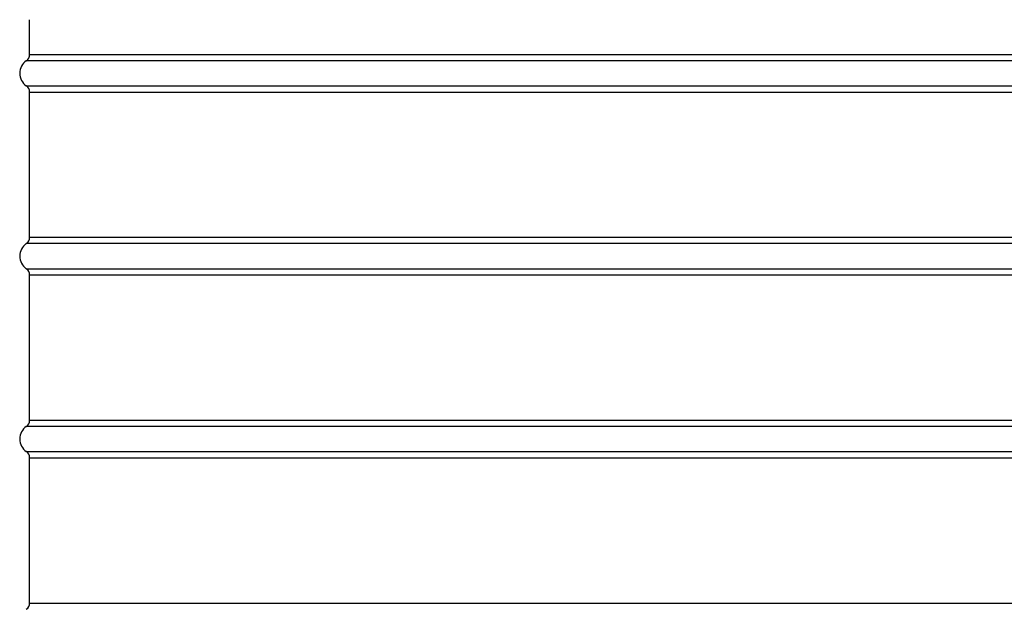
# Model space of a CAD drawing. Header units: millimetres. Extents: x 0 to 297, y 0 to 210.
# Tile 24 of 38: x 137 to 150, y 153 to 161. Entities that reach past the tile are written whole.
import ezdxf

# ---------------------------------------------------------------- set-up
doc = ezdxf.new("R2010")
doc.units = ezdxf.units.MM
doc.header["$LTSCALE"] = 16.335
doc.layers.get('0').update_dxf_attribs({"linetype": 'CONTINUOUS'})
doc.layers.add('08_SURFACES', color=7, linetype='CONTINUOUS')

msp = doc.modelspace()

# ---------------------------------------------------------------- linework, layer by layer
at = {"color": 9, "linetype": 'Continuous'}
for p, q in [((162.997, 160.441), (136.91, 160.441)), ((136.954, 160.523), (162.954, 160.523)), ((136.91, 160.111), (162.997, 160.111)), ((136.954, 160.029), (162.954, 160.029)), ((136.954, 158.123), (162.954, 158.123)), ((162.997, 158.041), (136.91, 158.041)), ((136.91, 157.711), (162.997, 157.711)), ((136.954, 157.629), (162.954, 157.629)), ((162.997, 155.641), (136.91, 155.641)), ((136.954, 155.723), (162.954, 155.723)), ((136.91, 155.311), (162.997, 155.311)), ((136.954, 155.229), (162.954, 155.229)), ((136.954, 153.323), (162.954, 153.323))]:
    msp.add_line(p, q, dxfattribs=at)
at = {"color": 7, "linetype": 'Continuous'}
for centre, radius, start, end in [((137.024, 160.276), 0.2, 124.5181, 235.4819), ((136.854, 160.523), 0.1, 304.5181, 360), ((136.854, 160.029), 0.1, 0, 55.4819), ((136.854, 158.123), 0.1, 304.5181, 360), ((137.024, 157.876), 0.2, 124.5181, 235.4819), ((136.854, 157.629), 0.1, 0, 55.4819), ((137.024, 155.476), 0.2, 124.5181, 235.4819), ((136.854, 155.723), 0.1, 304.5181, 360), ((136.854, 155.229), 0.1, 0, 55.4819), ((136.854, 153.323), 0.1, 304.5181, 360)]:
    msp.add_arc(centre, radius, start, end, dxfattribs=at)
at = {"layer": '08_SURFACES', "color": 7, "linetype": 'Continuous'}
for p, q in [((136.954, 160.523), (136.954, 160.979)), ((136.954, 158.123), (136.954, 160.029)), ((136.954, 155.723), (136.954, 157.629)), ((136.954, 153.323), (136.954, 155.229))]:
    msp.add_line(p, q, dxfattribs=at)

doc.saveas('drawing.dxf')
